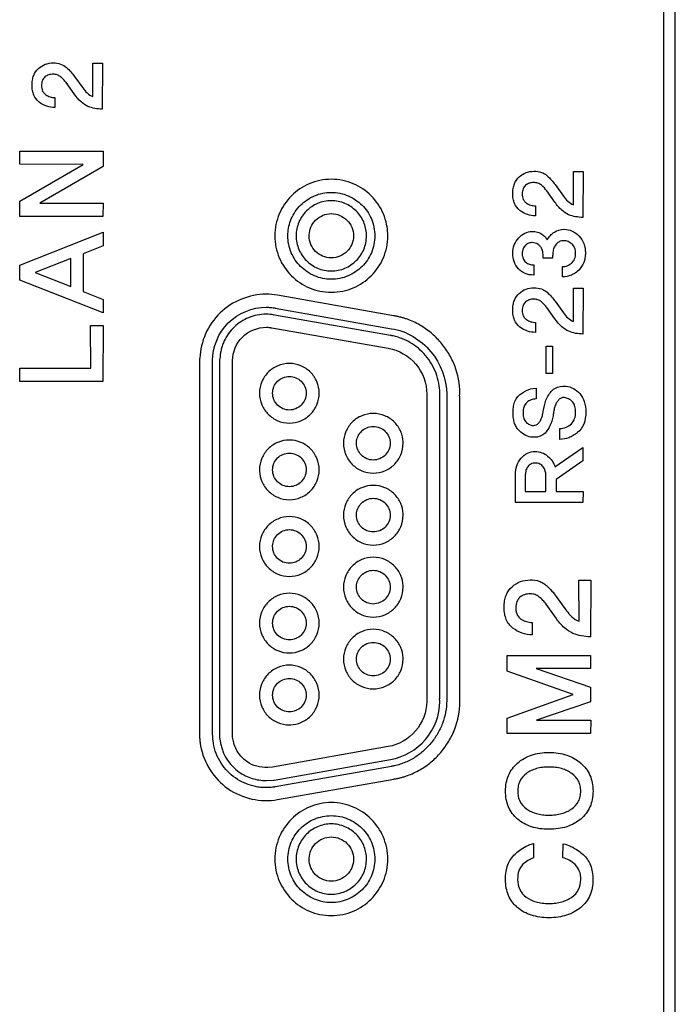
# Model space of a CAD drawing. Header units: millimetres. Extents: x 0 to 1427, y 0 to 1009.
# Tile 41 of 51: x 1302 to 1318, y 545 to 569. Entities that reach past the tile are written whole.
import ezdxf

# ---------------------------------------------------------------- set-up
doc = ezdxf.new("R2010")
doc.units = ezdxf.units.MM
doc.header["$LTSCALE"] = 65.395
doc.layers.add('REAR_CASE-PPC19-SHAPE', color=7, linetype='CONTINUOUS')

msp = doc.modelspace()

# ---------------------------------------------------------------- linework, layer by layer
at = {"layer": 'REAR_CASE-PPC19-SHAPE', "color": 7, "linetype": 'Continuous'}
for p, q in [((1317.244, 690.185), (1317.244, 455.873)), ((1317.528, 455.873), (1317.528, 690.185)), ((1303.41, 567.614), (1303.641, 567.614)), ((1303.412, 566.807), (1303.41, 567.614)), ((1303.641, 567.614), (1303.637, 566.501)), ((1302.966, 567.295), (1303.165, 567.014)), ((1302.961, 566.868), (1302.764, 567.144)), ((1302.492, 566.782), (1302.492, 566.54)), ((1301.639, 565.482), (1303.658, 565.485)), ((1301.639, 565.166), (1301.639, 565.482)), ((1303.658, 565.485), (1303.658, 565.112)), ((1303.176, 565.163), (1301.639, 565.166)), ((1301.642, 564.268), (1303.176, 565.163)), ((1303.658, 565.112), (1302.122, 564.224)), ((1315.06, 564.989), (1315.292, 564.989)), ((1315.062, 564.183), (1315.06, 564.989)), ((1315.292, 564.989), (1315.286, 563.878)), ((1314.615, 564.671), (1314.816, 564.39)), ((1314.611, 564.246), (1314.415, 564.519)), ((1301.639, 563.903), (1301.642, 564.268)), ((1302.122, 564.224), (1303.66, 564.224)), ((1303.66, 564.224), (1303.655, 563.903)), ((1314.141, 564.16), (1314.141, 563.918)), ((1303.655, 563.903), (1301.639, 563.903)), ((1301.637, 562.718), (1303.66, 563.519)), ((1303.66, 563.519), (1303.66, 563.189)), ((1303.66, 563.189), (1303.179, 562.994)), ((1303.179, 562.994), (1303.179, 562.081)), ((1302.874, 562.879), (1302.013, 562.54)), ((1302.874, 562.201), (1302.874, 562.879)), ((1314.553, 562.888), (1314.328, 562.888)), ((1301.637, 562.355), (1301.637, 562.718)), ((1302.013, 562.54), (1302.874, 562.201)), ((1314.097, 562.727), (1314.097, 562.482)), ((1314.796, 562.44), (1314.796, 562.686)), ((1303.66, 561.563), (1301.637, 562.355)), ((1303.179, 562.081), (1303.658, 561.891)), ((1315.06, 562.164), (1315.292, 562.164)), ((1315.062, 561.357), (1315.06, 562.164)), ((1315.292, 562.164), (1315.286, 561.052)), ((1303.658, 561.891), (1303.66, 561.563)), ((1310.701, 561.496), (1307.886, 561.993)), ((1314.615, 561.845), (1314.816, 561.565)), ((1307.833, 561.682), (1310.65, 561.182)), ((1314.611, 561.42), (1314.415, 561.693)), ((1310.624, 561.02), (1307.81, 561.512)), ((1314.141, 561.332), (1314.141, 561.092)), ((1303.356, 561.261), (1303.658, 561.261)), ((1303.36, 560.225), (1303.356, 561.261)), ((1303.658, 561.261), (1303.655, 559.905)), ((1307.75, 561.203), (1310.565, 560.707)), ((1314.401, 560.754), (1314.55, 560.754)), ((1314.401, 560.095), (1314.401, 560.754)), ((1314.55, 560.754), (1314.55, 560.095)), ((1305.997, 560.437), (1305.997, 551.268)), ((1306.313, 551.354), (1306.313, 560.407)), ((1306.484, 560.437), (1306.484, 551.268)), ((1306.797, 551.352), (1306.797, 560.407)), ((1301.639, 560.225), (1303.36, 560.225)), ((1301.639, 559.905), (1301.639, 560.225)), ((1303.655, 559.905), (1301.639, 559.905)), ((1314.55, 560.095), (1314.401, 560.095)), ((1314.152, 559.74), (1314.152, 559.478)), ((1311.503, 559.594), (1311.503, 552.223)), ((1311.819, 552.223), (1311.819, 559.587)), ((1311.987, 559.538), (1311.987, 552.169)), ((1312.304, 552.138), (1312.304, 559.538)), ((1314.729, 558.498), (1314.729, 558.76)), ((1314.611, 557.834), (1315.289, 558.304)), ((1315.289, 558.304), (1315.289, 557.98)), ((1315.289, 557.98), (1314.64, 557.524)), ((1313.651, 556.972), (1313.654, 557.642)), ((1313.893, 557.637), (1313.893, 557.234)), ((1314.393, 557.234), (1314.393, 557.623)), ((1314.64, 557.524), (1314.64, 557.234)), ((1313.893, 557.234), (1314.393, 557.234)), ((1314.64, 557.234), (1315.292, 557.234)), ((1315.292, 557.234), (1315.286, 556.972)), ((1315.286, 556.972), (1313.651, 556.972)), ((1315.192, 555.087), (1315.477, 555.087)), ((1315.194, 554.094), (1315.192, 555.087)), ((1315.477, 555.087), (1315.471, 553.718)), ((1314.643, 554.694), (1314.891, 554.349)), ((1314.637, 554.17), (1314.396, 554.506)), ((1314.061, 554.063), (1314.061, 553.765)), ((1313.451, 553.26), (1315.475, 553.26)), ((1313.455, 552.88), (1313.451, 553.26)), ((1315.475, 553.26), (1315.471, 552.947)), ((1315.052, 552.318), (1313.455, 552.88)), ((1315.471, 552.947), (1314.156, 552.945)), ((1314.156, 552.945), (1315.475, 552.497)), ((1315.475, 552.497), (1315.475, 552.138)), ((1313.455, 551.749), (1315.052, 552.318)), ((1315.475, 552.138), (1314.167, 551.693)), ((1313.451, 551.37), (1313.455, 551.749)), ((1314.167, 551.693), (1315.477, 551.693)), ((1315.477, 551.693), (1315.471, 551.37)), ((1315.471, 551.37), (1313.451, 551.37)), ((1310.565, 551.057), (1307.763, 550.561)), ((1307.804, 550.246), (1310.624, 550.745)), ((1307.763, 550.561), (1307.649, 550.551)), ((1310.648, 550.578), (1307.833, 550.082)), ((1307.623, 550.232), (1307.791, 550.246)), ((1307.886, 549.772), (1310.704, 550.267)), ((1314.088, 548.706), (1314.088, 548.358)), ((1314.805, 548.365), (1314.807, 548.704))]:
    msp.add_line(p, q, dxfattribs=at)
for points, knots in [([(1302.093, 567.485), (1302.142, 567.528), (1302.254, 567.599), (1302.446, 567.631), (1302.628, 567.608), (1302.773, 567.518), (1302.877, 567.407), (1302.939, 567.332), (1302.966, 567.295)], [0, 0, 0, 0, 0.189926, 0.378784, 0.556685, 0.715281, 0.86537, 1, 1, 1, 1]), ([(1302.492, 566.54), (1302.424, 566.539), (1302.287, 566.562), (1302.099, 566.659), (1301.984, 566.805), (1301.943, 566.953), (1301.934, 567.077), (1301.943, 567.201), (1301.979, 567.347), (1302.041, 567.44), (1302.093, 567.485)], [0, 0, 0, 0, 0.154035, 0.31167, 0.473235, 0.560788, 0.658361, 0.755968, 0.843163, 1, 1, 1, 1]), ([(1302.764, 567.144), (1302.745, 567.17), (1302.702, 567.219), (1302.633, 567.286), (1302.549, 567.337), (1302.447, 567.35), (1302.341, 567.337), (1302.243, 567.286), (1302.177, 567.192), (1302.162, 567.07), (1302.175, 566.967), (1302.206, 566.915), (1302.215, 566.904)], [0, 0, 0, 0, 0.095837, 0.193776, 0.286549, 0.381939, 0.494657, 0.597914, 0.702516, 0.820668, 0.957531, 1, 1, 1, 1]), ([(1302.215, 566.904), (1302.23, 566.884), (1302.277, 566.838), (1302.374, 566.795), (1302.452, 566.782), (1302.492, 566.782)], [0, 0, 0, 0, 0.24204, 0.6198, 1, 1, 1, 1]), ([(1303.637, 566.501), (1303.578, 566.501), (1303.461, 566.514), (1303.282, 566.562), (1303.105, 566.681), (1303.01, 566.799), (1302.961, 566.868)], [0, 0, 0, 0, 0.219501, 0.438636, 0.685622, 1, 1, 1, 1]), ([(1313.744, 564.862), (1313.793, 564.905), (1313.906, 564.975), (1314.097, 565.005), (1314.279, 564.983), (1314.425, 564.896), (1314.526, 564.784), (1314.589, 564.708), (1314.615, 564.671)], [0, 0, 0, 0, 0.189618, 0.379265, 0.556853, 0.714831, 0.865542, 1, 1, 1, 1]), ([(1310.559, 563.487), (1310.556, 563.561), (1310.536, 563.724), (1310.435, 564.05), (1310.183, 564.424), (1309.808, 564.676), (1309.465, 564.783), (1309.19, 564.81), (1308.915, 564.783), (1308.572, 564.676), (1308.199, 564.424), (1307.947, 564.05), (1307.84, 563.707), (1307.822, 563.524), (1307.822, 563.431)], [0, 0, 0, 0, 0.0525, 0.116149, 0.240317, 0.364493, 0.428141, 0.493713, 0.559141, 0.622666, 0.746672, 0.870776, 0.934412, 1, 1, 1, 1]), ([(1314.141, 563.918), (1314.074, 563.917), (1313.938, 563.939), (1313.752, 564.036), (1313.636, 564.181), (1313.594, 564.329), (1313.585, 564.453), (1313.594, 564.577), (1313.631, 564.723), (1313.693, 564.816), (1313.744, 564.862)], [0, 0, 0, 0, 0.153191, 0.309638, 0.472231, 0.559899, 0.657581, 0.755743, 0.843007, 1, 1, 1, 1]), ([(1314.415, 564.519), (1314.377, 564.571), (1314.313, 564.646), (1314.2, 564.712), (1314.097, 564.727), (1313.992, 564.713), (1313.893, 564.663), (1313.828, 564.568), (1313.816, 564.466), (1313.822, 564.38), (1313.839, 564.321), (1313.857, 564.29), (1313.866, 564.279)], [0, 0, 0, 0, 0.191064, 0.285735, 0.382148, 0.494093, 0.596901, 0.701908, 0.821362, 0.893769, 0.957529, 1, 1, 1, 1]), ([(1308.138, 563.478), (1308.143, 563.602), (1308.201, 563.86), (1308.428, 564.193), (1308.774, 564.428), (1309.19, 564.512), (1309.606, 564.428), (1309.954, 564.194), (1310.188, 563.848), (1310.245, 563.571), (1310.245, 563.431)], [0, 0, 0, 0, 0.114758, 0.239379, 0.363971, 0.492653, 0.621811, 0.746517, 0.871068, 1, 1, 1, 1]), ([(1310.042, 563.469), (1310.037, 563.569), (1309.991, 563.779), (1309.808, 564.049), (1309.527, 564.238), (1309.19, 564.306), (1308.853, 564.238), (1308.573, 564.048), (1308.383, 563.768), (1308.338, 563.544), (1308.338, 563.431)], [0, 0, 0, 0, 0.11483, 0.239378, 0.363999, 0.493186, 0.621966, 0.746468, 0.870973, 1, 1, 1, 1]), ([(1313.866, 564.279), (1313.88, 564.258), (1313.927, 564.212), (1314.025, 564.173), (1314.103, 564.16), (1314.141, 564.16)], [0, 0, 0, 0, 0.242924, 0.623941, 1, 1, 1, 1]), ([(1315.286, 563.878), (1315.228, 563.878), (1315.111, 563.89), (1314.932, 563.937), (1314.755, 564.057), (1314.66, 564.176), (1314.611, 564.246)], [0, 0, 0, 0, 0.218049, 0.436229, 0.682807, 1, 1, 1, 1]), ([(1314.816, 564.39), (1314.848, 564.348), (1314.919, 564.266), (1315.01, 564.2), (1315.062, 564.183)], [0, 0, 0, 0, 0.492724, 1, 1, 1, 1]), ([(1308.654, 563.455), (1308.657, 563.518), (1308.686, 563.65), (1308.801, 563.82), (1308.977, 563.94), (1309.19, 563.983), (1309.402, 563.94), (1309.579, 563.82), (1309.7, 563.644), (1309.729, 563.502), (1309.729, 563.431)], [0, 0, 0, 0, 0.114715, 0.239133, 0.363511, 0.492472, 0.621343, 0.746229, 0.871032, 1, 1, 1, 1]), ([(1307.822, 563.431), (1307.822, 563.339), (1307.84, 563.157), (1307.947, 562.814), (1308.199, 562.441), (1308.573, 562.189), (1308.915, 562.083), (1309.19, 562.055), (1309.465, 562.083), (1309.808, 562.189), (1310.183, 562.441), (1310.435, 562.814), (1310.542, 563.157), (1310.562, 563.358), (1310.56, 563.468), (1310.559, 563.487)], [0, 0, 0, 0, 0.063774, 0.125702, 0.246612, 0.367544, 0.429512, 0.493338, 0.557305, 0.619393, 0.740491, 0.861464, 0.923404, 0.987179, 1, 1, 1, 1]), ([(1310.245, 563.431), (1310.245, 563.292), (1310.188, 563.015), (1309.954, 562.669), (1309.606, 562.434), (1309.19, 562.35), (1308.774, 562.434), (1308.428, 562.67), (1308.193, 563.015), (1308.133, 563.308), (1308.137, 563.462), (1308.138, 563.478)], [0, 0, 0, 0, 0.125123, 0.246294, 0.367654, 0.493246, 0.618374, 0.739623, 0.860862, 0.985978, 1, 1, 1, 1]), ([(1308.338, 563.431), (1308.338, 563.319), (1308.384, 563.095), (1308.573, 562.816), (1308.853, 562.626), (1309.19, 562.558), (1309.527, 562.626), (1309.808, 562.816), (1309.998, 563.095), (1310.045, 563.332), (1310.042, 563.456), (1310.042, 563.469)], [0, 0, 0, 0, 0.124985, 0.24608, 0.367337, 0.492709, 0.618477, 0.73985, 0.860986, 0.985952, 1, 1, 1, 1]), ([(1314.097, 562.482), (1314.026, 562.481), (1313.884, 562.499), (1313.658, 562.665), (1313.565, 562.945), (1313.611, 563.215), (1313.722, 563.386), (1313.873, 563.51), (1313.998, 563.535), (1314.057, 563.536)], [0, 0, 0, 0, 0.134407, 0.259614, 0.511747, 0.640913, 0.768086, 0.888334, 1, 1, 1, 1]), ([(1314.057, 563.536), (1314.102, 563.537), (1314.186, 563.528), (1314.295, 563.479), (1314.372, 563.411), (1314.411, 563.359), (1314.425, 563.333)], [0, 0, 0, 0, 0.303486, 0.564719, 0.8005, 1, 1, 1, 1]), ([(1314.597, 563.521), (1314.665, 563.565), (1314.883, 563.631), (1315.178, 563.492), (1315.306, 563.276), (1315.343, 563.13), (1315.352, 563.012), (1315.342, 562.894), (1315.302, 562.748), (1315.209, 562.611), (1315.111, 562.533), (1315.067, 562.507)], [0, 0, 0, 0, 0.142061, 0.380086, 0.507371, 0.574041, 0.645265, 0.714995, 0.781019, 0.910524, 1, 1, 1, 1]), ([(1309.729, 563.431), (1309.728, 563.361), (1309.699, 563.22), (1309.579, 563.044), (1309.402, 562.924), (1309.19, 562.881), (1308.977, 562.924), (1308.801, 563.044), (1308.682, 563.22), (1308.652, 563.369), (1308.654, 563.447), (1308.654, 563.455)], [0, 0, 0, 0, 0.124817, 0.246149, 0.367824, 0.493411, 0.619086, 0.740267, 0.861222, 0.985951, 1, 1, 1, 1]), ([(1314.328, 562.888), (1314.328, 562.929), (1314.326, 562.991), (1314.31, 563.067), (1314.291, 563.124), (1314.255, 563.177), (1314.185, 563.245), (1314.081, 563.275), (1313.97, 563.258), (1313.89, 563.204), (1313.827, 563.118), (1313.819, 563.04), (1313.819, 562.998), (1313.819, 562.995)], [0, 0, 0, 0, 0.135082, 0.197291, 0.24841, 0.328713, 0.403275, 0.559818, 0.655872, 0.756668, 0.864498, 0.988319, 1, 1, 1, 1]), ([(1314.814, 563.313), (1314.789, 563.312), (1314.735, 563.304), (1314.641, 563.244), (1314.574, 563.134), (1314.558, 563.002), (1314.553, 562.926), (1314.553, 562.888)], [0, 0, 0, 0, 0.134473, 0.286091, 0.588787, 0.792633, 1, 1, 1, 1]), ([(1314.796, 562.686), (1314.834, 562.686), (1314.913, 562.701), (1315.018, 562.765), (1315.1, 562.872), (1315.117, 563.005), (1315.1, 563.134), (1315.033, 563.235), (1314.936, 563.297), (1314.858, 563.313), (1314.818, 563.313), (1314.814, 563.313)], [0, 0, 0, 0, 0.116566, 0.242111, 0.370585, 0.514327, 0.644061, 0.762383, 0.874789, 0.988959, 1, 1, 1, 1]), ([(1313.819, 562.995), (1313.819, 562.955), (1313.829, 562.879), (1313.897, 562.786), (1313.993, 562.738), (1314.063, 562.727), (1314.097, 562.727)], [0, 0, 0, 0, 0.271334, 0.51918, 0.760461, 1, 1, 1, 1]), ([(1315.067, 562.507), (1315.048, 562.496), (1314.964, 562.455), (1314.868, 562.439), (1314.796, 562.44)], [0, 0, 0, 0, 0.231746, 1, 1, 1, 1]), ([(1314.141, 561.092), (1314.074, 561.091), (1313.938, 561.113), (1313.752, 561.212), (1313.635, 561.356), (1313.594, 561.504), (1313.585, 561.628), (1313.594, 561.752), (1313.631, 561.897), (1313.693, 561.991), (1313.744, 562.037)], [0, 0, 0, 0, 0.153122, 0.309835, 0.47191, 0.559621, 0.657788, 0.755404, 0.842569, 1, 1, 1, 1]), ([(1313.744, 562.037), (1313.793, 562.08), (1313.906, 562.151), (1314.097, 562.18), (1314.279, 562.158), (1314.424, 562.07), (1314.526, 561.958), (1314.588, 561.883), (1314.615, 561.845)], [0, 0, 0, 0, 0.189784, 0.379305, 0.556861, 0.71506, 0.86584, 1, 1, 1, 1]), ([(1307.608, 562.016), (1307.208, 562.016), (1306.377, 561.687), (1306.02, 560.869), (1306.004, 560.469)], [0, 0, 0, 0, 0.500422, 1, 1, 1, 1]), ([(1314.415, 561.693), (1314.396, 561.719), (1314.354, 561.769), (1314.286, 561.838), (1314.2, 561.886), (1314.098, 561.901), (1313.992, 561.888), (1313.894, 561.836), (1313.828, 561.743), (1313.814, 561.62), (1313.826, 561.517), (1313.857, 561.465), (1313.866, 561.454)], [0, 0, 0, 0, 0.09664, 0.192501, 0.28692, 0.383355, 0.495283, 0.598662, 0.702454, 0.821448, 0.95793, 1, 1, 1, 1]), ([(1306.313, 560.407), (1306.313, 560.737), (1306.593, 561.426), (1307.282, 561.701), (1307.613, 561.701)], [0, 0, 0, 0, 0.499006, 1, 1, 1, 1]), ([(1307.613, 561.701), (1307.649, 561.701), (1307.705, 561.698), (1307.77, 561.691), (1307.806, 561.687), (1307.822, 561.682), (1307.83, 561.682), (1307.83, 561.682)], [0, 0, 0, 0, 0.498046, 0.771636, 0.892755, 0.995255, 1, 1, 1, 1]), ([(1314.816, 561.565), (1314.848, 561.522), (1314.918, 561.439), (1315.01, 561.375), (1315.062, 561.357)], [0, 0, 0, 0, 0.494884, 1, 1, 1, 1]), ([(1307.608, 561.531), (1307.465, 561.531), (1307.18, 561.476), (1306.879, 561.279), (1306.696, 561.068), (1306.606, 560.917), (1306.553, 560.787), (1306.521, 560.685), (1306.504, 560.597), (1306.493, 560.525), (1306.494, 560.477), (1306.484, 560.448), (1306.484, 560.437)], [0, 0, 0, 0, 0.249364, 0.490119, 0.610558, 0.731749, 0.792979, 0.854787, 0.917358, 0.949008, 0.980937, 1, 1, 1, 1]), ([(1312.304, 559.624), (1312.304, 559.846), (1312.24, 560.183), (1312.044, 560.583), (1311.85, 560.853), (1311.653, 561.048), (1311.477, 561.182), (1311.337, 561.272), (1311.189, 561.348), (1311.06, 561.401), (1310.953, 561.437), (1310.872, 561.46), (1310.803, 561.476), (1310.754, 561.485), (1310.727, 561.491), (1310.711, 561.49), (1310.704, 561.494), (1310.704, 561.494)], [0, 0, 0, 0, 0.250539, 0.37474, 0.498731, 0.622762, 0.684919, 0.747196, 0.809665, 0.872434, 0.903983, 0.935665, 0.967505, 0.983494, 0.991508, 0.999534, 1, 1, 1, 1]), ([(1313.866, 561.454), (1313.881, 561.434), (1313.927, 561.388), (1314.024, 561.347), (1314.102, 561.333), (1314.141, 561.332)], [0, 0, 0, 0, 0.241065, 0.623741, 1, 1, 1, 1]), ([(1315.286, 561.052), (1315.228, 561.052), (1315.111, 561.064), (1314.933, 561.113), (1314.755, 561.232), (1314.66, 561.351), (1314.611, 561.42)], [0, 0, 0, 0, 0.218278, 0.437054, 0.683496, 1, 1, 1, 1]), ([(1306.797, 560.407), (1306.797, 560.614), (1306.974, 561.047), (1307.408, 561.217), (1307.617, 561.217)], [0, 0, 0, 0, 0.49706, 1, 1, 1, 1]), ([(1307.617, 561.217), (1307.638, 561.218), (1307.67, 561.215), (1307.712, 561.211), (1307.734, 561.204), (1307.744, 561.204), (1307.745, 561.204)], [0, 0, 0, 0, 0.47548, 0.752995, 0.98927, 1, 1, 1, 1]), ([(1310.653, 561.182), (1311.016, 561.126), (1311.703, 560.706), (1311.987, 559.961), (1311.987, 559.594)], [0, 0, 0, 0, 0.500014, 1, 1, 1, 1]), ([(1311.82, 559.613), (1311.82, 559.78), (1311.772, 560.032), (1311.626, 560.332), (1311.482, 560.535), (1311.305, 560.711), (1311.135, 560.831), (1310.987, 560.908), (1310.891, 560.947), (1310.811, 560.974), (1310.75, 560.991), (1310.699, 561.004), (1310.662, 561.01), (1310.642, 561.016), (1310.629, 561.013), (1310.624, 561.019), (1310.624, 561.02)], [0, 0, 0, 0, 0.250574, 0.374731, 0.49861, 0.622458, 0.746539, 0.808879, 0.871518, 0.903002, 0.934622, 0.966402, 0.982363, 0.990363, 0.998375, 1, 1, 1, 1]), ([(1310.569, 560.707), (1310.824, 560.668), (1311.31, 560.38), (1311.51, 559.851), (1311.503, 559.594)], [0, 0, 0, 0, 0.500615, 1, 1, 1, 1]), ([(1308.898, 559.62), (1308.897, 559.715), (1308.859, 559.904), (1308.697, 560.141), (1308.459, 560.301), (1308.174, 560.359), (1307.888, 560.301), (1307.65, 560.141), (1307.489, 559.904), (1307.45, 559.715), (1307.45, 559.62)], [0, 0, 0, 0, 0.126721, 0.249606, 0.372717, 0.499981, 0.627372, 0.750471, 0.873271, 1, 1, 1, 1]), ([(1307.767, 559.62), (1307.767, 559.673), (1307.789, 559.78), (1307.88, 559.913), (1308.013, 560.004), (1308.174, 560.036), (1308.334, 560.004), (1308.467, 559.913), (1308.558, 559.78), (1308.579, 559.673), (1308.579, 559.62)], [0, 0, 0, 0, 0.126786, 0.249866, 0.373072, 0.500284, 0.627372, 0.750345, 0.873224, 1, 1, 1, 1]), ([(1313.798, 559.615), (1313.83, 559.636), (1313.938, 559.699), (1314.064, 559.743), (1314.152, 559.74)], [0, 0, 0, 0, 0.301371, 1, 1, 1, 1]), ([(1314.096, 558.837), (1314.116, 558.838), (1314.163, 558.847), (1314.22, 558.895), (1314.26, 558.959), (1314.295, 559.035), (1314.321, 559.132), (1314.346, 559.299), (1314.403, 559.525), (1314.529, 559.681), (1314.608, 559.733)], [0, 0, 0, 0, 0.057753, 0.127894, 0.199154, 0.266481, 0.360414, 0.475995, 0.737361, 1, 1, 1, 1]), ([(1314.608, 559.733), (1314.685, 559.782), (1314.919, 559.827), (1315.197, 559.665), (1315.342, 559.408), (1315.358, 559.243), (1315.358, 559.155)], [0, 0, 0, 0, 0.240303, 0.575615, 0.769286, 1, 1, 1, 1]), ([(1307.45, 559.62), (1307.45, 559.524), (1307.489, 559.333), (1307.65, 559.095), (1307.888, 558.934), (1308.174, 558.876), (1308.459, 558.934), (1308.698, 559.095), (1308.859, 559.333), (1308.898, 559.524), (1308.898, 559.62)], [0, 0, 0, 0, 0.127249, 0.250133, 0.373006, 0.500019, 0.626905, 0.749789, 0.872758, 1, 1, 1, 1]), ([(1308.579, 559.62), (1308.579, 559.565), (1308.558, 559.458), (1308.468, 559.324), (1308.334, 559.233), (1308.174, 559.2), (1308.013, 559.233), (1307.879, 559.324), (1307.789, 559.458), (1307.767, 559.565), (1307.767, 559.62)], [0, 0, 0, 0, 0.127717, 0.250613, 0.373151, 0.499717, 0.626408, 0.749178, 0.872273, 1, 1, 1, 1]), ([(1311.987, 559.594), (1311.987, 559.585), (1311.999, 559.567), (1311.987, 559.548), (1311.987, 559.538)], [0, 0, 0, 0, 0.470443, 1, 1, 1, 1]), ([(1312.298, 559.564), (1312.299, 559.572), (1312.308, 559.591), (1312.304, 559.612), (1312.304, 559.624)], [0, 0, 0, 0, 0.398895, 1, 1, 1, 1]), ([(1314.819, 559.514), (1314.811, 559.514), (1314.779, 559.511), (1314.726, 559.485), (1314.674, 559.427), (1314.627, 559.348), (1314.59, 559.247), (1314.575, 559.128), (1314.559, 559.004), (1314.511, 558.871), (1314.447, 558.74), (1314.351, 558.624), (1314.221, 558.554), (1314.065, 558.544), (1313.895, 558.585), (1313.767, 558.681), (1313.678, 558.785), (1313.629, 558.89), (1313.601, 559.011), (1313.593, 559.141), (1313.598, 559.229), (1313.604, 559.27)], [0, 0, 0, 0, 0.011, 0.041685, 0.073799, 0.110279, 0.160514, 0.212216, 0.266391, 0.322742, 0.394649, 0.455852, 0.514586, 0.581774, 0.654214, 0.737703, 0.784004, 0.832359, 0.885485, 0.945486, 1, 1, 1, 1]), ([(1313.604, 559.27), (1313.605, 559.281), (1313.613, 559.336), (1313.649, 559.467), (1313.732, 559.572), (1313.798, 559.615)], [0, 0, 0, 0, 0.077551, 0.413629, 1, 1, 1, 1]), ([(1314.152, 559.478), (1314.111, 559.477), (1314.031, 559.464), (1313.923, 559.401), (1313.847, 559.288), (1313.833, 559.148), (1313.844, 559.013), (1313.905, 558.911), (1313.986, 558.852), (1314.053, 558.837), (1314.089, 558.836), (1314.096, 558.837)], [0, 0, 0, 0, 0.125693, 0.248387, 0.377158, 0.531886, 0.676938, 0.790032, 0.890557, 0.978118, 1, 1, 1, 1]), ([(1314.729, 558.76), (1314.83, 558.763), (1314.99, 558.825), (1315.098, 559.002), (1315.118, 559.152), (1315.106, 559.291), (1315.051, 559.403), (1314.968, 559.474), (1314.887, 559.507), (1314.836, 559.514), (1314.819, 559.514)], [0, 0, 0, 0, 0.271081, 0.402522, 0.539599, 0.668811, 0.771181, 0.86388, 0.954277, 1, 1, 1, 1]), ([(1310.931, 558.438), (1310.927, 558.523), (1310.887, 558.701), (1310.732, 558.93), (1310.494, 559.091), (1310.208, 559.148), (1309.923, 559.091), (1309.684, 558.93), (1309.523, 558.692), (1309.485, 558.502), (1309.485, 558.406)], [0, 0, 0, 0, 0.114872, 0.239426, 0.363951, 0.49282, 0.621737, 0.746351, 0.870919, 1, 1, 1, 1]), ([(1315.358, 559.155), (1315.358, 559.059), (1315.334, 558.872), (1315.195, 558.685), (1315.057, 558.592), (1314.917, 558.522), (1314.803, 558.499), (1314.729, 558.498)], [0, 0, 0, 0, 0.286605, 0.538443, 0.663439, 0.780031, 1, 1, 1, 1]), ([(1309.801, 558.424), (1309.803, 558.472), (1309.825, 558.572), (1309.913, 558.701), (1310.047, 558.792), (1310.208, 558.824), (1310.37, 558.792), (1310.504, 558.702), (1310.595, 558.567), (1310.617, 558.46), (1310.617, 558.406)], [0, 0, 0, 0, 0.114785, 0.239233, 0.363756, 0.492811, 0.62202, 0.746612, 0.871029, 1, 1, 1, 1]), ([(1308.898, 557.761), (1308.898, 557.857), (1308.859, 558.047), (1308.697, 558.284), (1308.459, 558.445), (1308.174, 558.503), (1307.888, 558.445), (1307.65, 558.284), (1307.488, 558.047), (1307.448, 557.846), (1307.45, 557.74), (1307.451, 557.729)], [0, 0, 0, 0, 0.125161, 0.246333, 0.367633, 0.492937, 0.618366, 0.739654, 0.86083, 0.985967, 1, 1, 1, 1]), ([(1309.485, 558.406), (1309.485, 558.311), (1309.523, 558.12), (1309.684, 557.882), (1309.923, 557.721), (1310.208, 557.663), (1310.494, 557.721), (1310.732, 557.882), (1310.893, 558.12), (1310.934, 558.321), (1310.931, 558.428), (1310.931, 558.438)], [0, 0, 0, 0, 0.125377, 0.246544, 0.367755, 0.493069, 0.618336, 0.739462, 0.860615, 0.985967, 1, 1, 1, 1]), ([(1310.617, 558.406), (1310.617, 558.353), (1310.595, 558.246), (1310.504, 558.112), (1310.37, 558.021), (1310.208, 557.988), (1310.047, 558.021), (1309.913, 558.112), (1309.822, 558.246), (1309.799, 558.359), (1309.8, 558.418), (1309.801, 558.424)], [0, 0, 0, 0, 0.124618, 0.245771, 0.36729, 0.493084, 0.618726, 0.740179, 0.861361, 0.985962, 1, 1, 1, 1]), ([(1307.767, 557.761), (1307.767, 557.815), (1307.789, 557.922), (1307.879, 558.056), (1308.013, 558.147), (1308.174, 558.179), (1308.334, 558.147), (1308.468, 558.056), (1308.558, 557.922), (1308.58, 557.809), (1308.579, 557.749), (1308.579, 557.743)], [0, 0, 0, 0, 0.125768, 0.247005, 0.368112, 0.493209, 0.618183, 0.739062, 0.860188, 0.985916, 1, 1, 1, 1]), ([(1313.654, 557.642), (1313.654, 557.716), (1313.673, 557.861), (1313.776, 558.047), (1313.935, 558.179), (1314.122, 558.215), (1314.296, 558.187), (1314.482, 558.076), (1314.58, 557.935), (1314.611, 557.834)], [0, 0, 0, 0, 0.151485, 0.293829, 0.427554, 0.562353, 0.672214, 0.782662, 1, 1, 1, 1]), ([(1307.451, 557.729), (1307.454, 557.644), (1307.494, 557.467), (1307.65, 557.238), (1307.888, 557.077), (1308.174, 557.019), (1308.459, 557.077), (1308.698, 557.238), (1308.859, 557.475), (1308.898, 557.666), (1308.898, 557.761)], [0, 0, 0, 0, 0.114766, 0.239389, 0.364041, 0.492964, 0.621759, 0.746422, 0.871042, 1, 1, 1, 1]), ([(1308.579, 557.743), (1308.577, 557.695), (1308.554, 557.595), (1308.468, 557.466), (1308.334, 557.374), (1308.174, 557.342), (1308.013, 557.374), (1307.879, 557.465), (1307.789, 557.6), (1307.767, 557.707), (1307.767, 557.761)], [0, 0, 0, 0, 0.115104, 0.239842, 0.364224, 0.492635, 0.621172, 0.745788, 0.870639, 1, 1, 1, 1]), ([(1314.327, 557.831), (1314.307, 557.86), (1314.248, 557.912), (1314.137, 557.931), (1314.027, 557.913), (1313.947, 557.84), (1313.903, 557.744), (1313.893, 557.673), (1313.893, 557.637)], [0, 0, 0, 0, 0.16765, 0.345333, 0.512944, 0.668182, 0.830577, 1, 1, 1, 1]), ([(1310.931, 556.694), (1310.927, 556.78), (1310.887, 556.957), (1310.732, 557.187), (1310.494, 557.348), (1310.208, 557.405), (1309.923, 557.348), (1309.684, 557.187), (1309.523, 556.949), (1309.485, 556.758), (1309.485, 556.662)], [0, 0, 0, 0, 0.114992, 0.23956, 0.364027, 0.492814, 0.621647, 0.746203, 0.870785, 1, 1, 1, 1]), ([(1309.801, 556.68), (1309.803, 556.728), (1309.825, 556.829), (1309.913, 556.959), (1310.047, 557.05), (1310.208, 557.083), (1310.37, 557.05), (1310.505, 556.959), (1310.595, 556.824), (1310.617, 556.716), (1310.617, 556.662)], [0, 0, 0, 0, 0.114804, 0.239458, 0.36401, 0.492809, 0.621763, 0.746382, 0.871006, 1, 1, 1, 1]), ([(1308.174, 556.628), (1308.078, 556.628), (1307.888, 556.589), (1307.65, 556.428), (1307.488, 556.189), (1307.43, 555.904), (1307.488, 555.618), (1307.65, 555.38), (1307.888, 555.218), (1308.078, 555.18), (1308.174, 555.18)], [0, 0, 0, 0, 0.127065, 0.249974, 0.373014, 0.50032, 0.627193, 0.750046, 0.872955, 1, 1, 1, 1]), ([(1308.174, 555.18), (1308.269, 555.18), (1308.46, 555.218), (1308.697, 555.38), (1308.859, 555.618), (1308.917, 555.904), (1308.859, 556.19), (1308.698, 556.428), (1308.46, 556.589), (1308.269, 556.628), (1308.174, 556.628)], [0, 0, 0, 0, 0.126936, 0.249873, 0.372781, 0.49968, 0.627011, 0.750107, 0.873045, 1, 1, 1, 1]), ([(1309.485, 556.662), (1309.485, 556.567), (1309.523, 556.376), (1309.684, 556.139), (1309.923, 555.977), (1310.208, 555.92), (1310.494, 555.977), (1310.732, 556.139), (1310.893, 556.376), (1310.934, 556.577), (1310.931, 556.684), (1310.931, 556.694)], [0, 0, 0, 0, 0.125214, 0.2464, 0.367686, 0.493054, 0.618376, 0.739577, 0.860749, 0.985938, 1, 1, 1, 1]), ([(1310.617, 556.662), (1310.617, 556.608), (1310.595, 556.502), (1310.504, 556.368), (1310.37, 556.277), (1310.208, 556.245), (1310.047, 556.277), (1309.913, 556.368), (1309.822, 556.502), (1309.799, 556.615), (1309.8, 556.674), (1309.801, 556.68)], [0, 0, 0, 0, 0.124812, 0.245846, 0.367246, 0.493063, 0.618729, 0.740063, 0.861125, 0.985921, 1, 1, 1, 1]), ([(1307.768, 555.921), (1307.77, 555.969), (1307.792, 556.07), (1307.879, 556.2), (1308.013, 556.292), (1308.174, 556.325), (1308.334, 556.292), (1308.468, 556.2), (1308.558, 556.065), (1308.579, 555.957), (1308.579, 555.903)], [0, 0, 0, 0, 0.115112, 0.240175, 0.364832, 0.49318, 0.621403, 0.745827, 0.870687, 1, 1, 1, 1]), ([(1308.579, 555.903), (1308.579, 555.849), (1308.558, 555.743), (1308.467, 555.609), (1308.334, 555.518), (1308.174, 555.486), (1308.013, 555.518), (1307.88, 555.609), (1307.789, 555.743), (1307.766, 555.856), (1307.767, 555.915), (1307.768, 555.921)], [0, 0, 0, 0, 0.125266, 0.246401, 0.367505, 0.492657, 0.617933, 0.739266, 0.860599, 0.985875, 1, 1, 1, 1]), ([(1310.931, 554.951), (1310.927, 555.037), (1310.887, 555.215), (1310.732, 555.444), (1310.494, 555.606), (1310.208, 555.664), (1309.923, 555.606), (1309.684, 555.444), (1309.523, 555.206), (1309.485, 555.015), (1309.485, 554.919)], [0, 0, 0, 0, 0.114859, 0.239526, 0.364079, 0.492821, 0.621611, 0.746252, 0.870933, 1, 1, 1, 1]), ([(1309.801, 554.937), (1309.803, 554.986), (1309.825, 555.086), (1309.913, 555.215), (1310.047, 555.306), (1310.208, 555.338), (1310.37, 555.306), (1310.505, 555.215), (1310.595, 555.081), (1310.617, 554.973), (1310.617, 554.919)], [0, 0, 0, 0, 0.115131, 0.239551, 0.363894, 0.492788, 0.621838, 0.746249, 0.870638, 1, 1, 1, 1]), ([(1309.485, 554.919), (1309.485, 554.823), (1309.523, 554.633), (1309.684, 554.395), (1309.923, 554.234), (1310.208, 554.176), (1310.494, 554.234), (1310.732, 554.395), (1310.893, 554.633), (1310.934, 554.834), (1310.931, 554.941), (1310.931, 554.951)], [0, 0, 0, 0, 0.125481, 0.246638, 0.367797, 0.493064, 0.618284, 0.739358, 0.8605, 0.985957, 1, 1, 1, 1]), ([(1310.617, 554.919), (1310.617, 554.865), (1310.595, 554.758), (1310.504, 554.624), (1310.37, 554.533), (1310.208, 554.5), (1310.047, 554.533), (1309.913, 554.624), (1309.822, 554.758), (1309.799, 554.872), (1309.8, 554.931), (1309.801, 554.937)], [0, 0, 0, 0, 0.12479, 0.24602, 0.367468, 0.493066, 0.618512, 0.739895, 0.861154, 0.985927, 1, 1, 1, 1]), ([(1314.061, 553.765), (1313.978, 553.764), (1313.809, 553.791), (1313.62, 553.896), (1313.494, 554.016), (1313.426, 554.134), (1313.387, 554.273), (1313.376, 554.426), (1313.386, 554.579), (1313.43, 554.759), (1313.507, 554.874), (1313.57, 554.929)], [0, 0, 0, 0, 0.153378, 0.310727, 0.392059, 0.473673, 0.560956, 0.6583, 0.756309, 0.843546, 1, 1, 1, 1]), ([(1313.57, 554.929), (1313.631, 554.982), (1313.77, 555.069), (1314.005, 555.106), (1314.194, 555.081), (1314.325, 555.023), (1314.427, 554.942), (1314.535, 554.833), (1314.611, 554.74), (1314.643, 554.694)], [0, 0, 0, 0, 0.18986, 0.378967, 0.556177, 0.636478, 0.715505, 0.865833, 1, 1, 1, 1]), ([(1308.174, 554.771), (1308.078, 554.771), (1307.888, 554.733), (1307.65, 554.572), (1307.488, 554.334), (1307.43, 554.048), (1307.488, 553.762), (1307.65, 553.524), (1307.888, 553.363), (1308.078, 553.324), (1308.174, 553.325)], [0, 0, 0, 0, 0.127074, 0.249903, 0.372763, 0.499851, 0.627113, 0.750048, 0.87294, 1, 1, 1, 1]), ([(1308.174, 553.325), (1308.269, 553.325), (1308.46, 553.363), (1308.697, 553.524), (1308.859, 553.762), (1308.917, 554.048), (1308.859, 554.334), (1308.697, 554.572), (1308.46, 554.733), (1308.269, 554.771), (1308.174, 554.771)], [0, 0, 0, 0, 0.12695, 0.249871, 0.372862, 0.500149, 0.627262, 0.750178, 0.873036, 1, 1, 1, 1]), ([(1314.396, 554.506), (1314.373, 554.539), (1314.322, 554.601), (1314.235, 554.683), (1314.132, 554.746), (1314.005, 554.762), (1313.875, 554.746), (1313.755, 554.683), (1313.689, 554.589), (1313.666, 554.499), (1313.66, 554.419), (1313.667, 554.336), (1313.687, 554.265), (1313.71, 554.227), (1313.721, 554.213)], [0, 0, 0, 0, 0.09685, 0.193001, 0.286838, 0.382686, 0.494823, 0.598344, 0.702, 0.758712, 0.822072, 0.893768, 0.957443, 1, 1, 1, 1]), ([(1307.767, 554.048), (1307.767, 554.102), (1307.789, 554.21), (1307.879, 554.344), (1308.013, 554.435), (1308.174, 554.467), (1308.334, 554.435), (1308.468, 554.344), (1308.558, 554.209), (1308.579, 554.102), (1308.579, 554.048)], [0, 0, 0, 0, 0.127346, 0.250475, 0.373429, 0.500283, 0.627013, 0.749735, 0.872664, 1, 1, 1, 1]), ([(1313.721, 554.213), (1313.739, 554.188), (1313.798, 554.132), (1313.917, 554.08), (1314.013, 554.064), (1314.061, 554.063)], [0, 0, 0, 0, 0.243741, 0.620782, 1, 1, 1, 1]), ([(1315.471, 553.718), (1315.399, 553.718), (1315.254, 553.733), (1315.034, 553.792), (1314.815, 553.939), (1314.698, 554.085), (1314.637, 554.17)], [0, 0, 0, 0, 0.218835, 0.438113, 0.684519, 1, 1, 1, 1]), ([(1314.891, 554.349), (1314.928, 554.296), (1315.015, 554.195), (1315.128, 554.115), (1315.194, 554.094)], [0, 0, 0, 0, 0.488237, 1, 1, 1, 1]), ([(1308.579, 554.048), (1308.579, 553.994), (1308.558, 553.887), (1308.468, 553.752), (1308.334, 553.661), (1308.174, 553.628), (1308.013, 553.661), (1307.879, 553.752), (1307.789, 553.887), (1307.767, 553.994), (1307.767, 554.048)], [0, 0, 0, 0, 0.127514, 0.250526, 0.373181, 0.499718, 0.626379, 0.749265, 0.872476, 1, 1, 1, 1]), ([(1310.931, 553.208), (1310.927, 553.293), (1310.887, 553.47), (1310.732, 553.698), (1310.494, 553.859), (1310.208, 553.917), (1309.923, 553.859), (1309.684, 553.698), (1309.523, 553.461), (1309.485, 553.271), (1309.485, 553.176)], [0, 0, 0, 0, 0.114629, 0.239193, 0.363843, 0.492836, 0.621877, 0.746615, 0.871194, 1, 1, 1, 1]), ([(1309.8, 553.176), (1309.8, 553.229), (1309.822, 553.337), (1309.913, 553.47), (1310.047, 553.561), (1310.208, 553.593), (1310.37, 553.561), (1310.504, 553.47), (1310.595, 553.337), (1310.617, 553.229), (1310.617, 553.176)], [0, 0, 0, 0, 0.126869, 0.249586, 0.372503, 0.499896, 0.627443, 0.750427, 0.873114, 1, 1, 1, 1]), ([(1309.485, 553.176), (1309.485, 553.08), (1309.523, 552.89), (1309.684, 552.653), (1309.923, 552.492), (1310.208, 552.434), (1310.494, 552.492), (1310.732, 552.653), (1310.893, 552.89), (1310.934, 553.091), (1310.931, 553.197), (1310.931, 553.208)], [0, 0, 0, 0, 0.125228, 0.246366, 0.367646, 0.493083, 0.618474, 0.739668, 0.860793, 0.985996, 1, 1, 1, 1]), ([(1308.174, 553.029), (1308.078, 553.029), (1307.888, 552.99), (1307.65, 552.828), (1307.488, 552.589), (1307.43, 552.304), (1307.488, 552.018), (1307.65, 551.78), (1307.888, 551.62), (1308.089, 551.579), (1308.195, 551.582), (1308.206, 551.582)], [0, 0, 0, 0, 0.125358, 0.246717, 0.368118, 0.493318, 0.618583, 0.739617, 0.860708, 0.985998, 1, 1, 1, 1]), ([(1308.206, 551.582), (1308.291, 551.586), (1308.468, 551.626), (1308.697, 551.78), (1308.859, 552.018), (1308.917, 552.304), (1308.859, 552.589), (1308.697, 552.828), (1308.46, 552.99), (1308.269, 553.029), (1308.174, 553.029)], [0, 0, 0, 0, 0.114605, 0.239182, 0.36373, 0.492597, 0.621397, 0.746321, 0.871173, 1, 1, 1, 1]), ([(1310.617, 553.176), (1310.617, 553.122), (1310.595, 553.014), (1310.505, 552.88), (1310.37, 552.79), (1310.208, 552.758), (1310.047, 552.79), (1309.913, 552.88), (1309.822, 553.014), (1309.8, 553.122), (1309.8, 553.176)], [0, 0, 0, 0, 0.127464, 0.250035, 0.372729, 0.500104, 0.627325, 0.749952, 0.872553, 1, 1, 1, 1]), ([(1307.767, 552.304), (1307.767, 552.357), (1307.789, 552.464), (1307.88, 552.597), (1308.013, 552.688), (1308.174, 552.721), (1308.334, 552.688), (1308.467, 552.597), (1308.558, 552.464), (1308.579, 552.357), (1308.579, 552.304)], [0, 0, 0, 0, 0.126981, 0.250011, 0.373117, 0.500284, 0.627327, 0.7502, 0.873029, 1, 1, 1, 1]), ([(1308.579, 552.304), (1308.579, 552.25), (1308.558, 552.143), (1308.468, 552.008), (1308.334, 551.917), (1308.174, 551.884), (1308.013, 551.917), (1307.879, 552.008), (1307.789, 552.143), (1307.767, 552.25), (1307.767, 552.304)], [0, 0, 0, 0, 0.127231, 0.250251, 0.373039, 0.499717, 0.62652, 0.74954, 0.87276, 1, 1, 1, 1]), ([(1311.503, 552.149), (1311.503, 551.895), (1311.3, 551.378), (1310.821, 551.096), (1310.569, 551.058)], [0, 0, 0, 0, 0.499512, 1, 1, 1, 1]), ([(1310.624, 550.746), (1310.947, 550.798), (1311.567, 551.153), (1311.82, 551.822), (1311.82, 552.148)], [0, 0, 0, 0, 0.500627, 1, 1, 1, 1]), ([(1311.987, 552.169), (1311.988, 551.983), (1311.933, 551.7), (1311.771, 551.362), (1311.609, 551.131), (1311.412, 550.93), (1311.221, 550.792), (1311.057, 550.703), (1310.949, 550.658), (1310.86, 550.628), (1310.792, 550.608), (1310.735, 550.595), (1310.689, 550.584), (1310.662, 550.585), (1310.65, 550.578), (1310.648, 550.578)], [0, 0, 0, 0, 0.248446, 0.373274, 0.498212, 0.622977, 0.747419, 0.809652, 0.871978, 0.903233, 0.934578, 0.966044, 0.981834, 0.997668, 1, 1, 1, 1]), ([(1310.704, 550.267), (1310.705, 550.267), (1310.711, 550.275), (1310.729, 550.27), (1310.756, 550.279), (1310.791, 550.284), (1310.832, 550.294), (1310.887, 550.307), (1310.955, 550.326), (1311.061, 550.362), (1311.19, 550.415), (1311.338, 550.492), (1311.479, 550.582), (1311.654, 550.716), (1311.851, 550.911), (1312.045, 551.181), (1312.24, 551.58), (1312.304, 551.916), (1312.304, 552.138)], [0, 0, 0, 0, 0.001292, 0.009317, 0.01733, 0.033317, 0.049257, 0.065155, 0.096833, 0.128379, 0.191146, 0.253618, 0.315901, 0.378068, 0.502112, 0.626077, 0.750165, 1, 1, 1, 1]), ([(1311.503, 552.223), (1311.503, 552.215), (1311.513, 552.197), (1311.501, 552.173), (1311.503, 552.156), (1311.503, 552.149)], [0, 0, 0, 0, 0.343042, 0.708486, 1, 1, 1, 1]), ([(1311.82, 552.148), (1311.82, 552.157), (1311.822, 552.175), (1311.81, 552.199), (1311.819, 552.215), (1311.819, 552.223)], [0, 0, 0, 0, 0.360858, 0.673801, 1, 1, 1, 1]), ([(1305.997, 551.268), (1305.997, 551.263), (1306.003, 551.25), (1306.002, 551.228), (1306.006, 551.197), (1306.01, 551.146), (1306.016, 551.104), (1306.022, 551.078)], [0, 0, 0, 0, 0.08352, 0.209188, 0.335403, 0.581997, 1, 1, 1, 1]), ([(1306.022, 551.078), (1306.094, 550.673), (1306.58, 549.891), (1307.482, 549.699), (1307.886, 549.772)], [0, 0, 0, 0, 0.50051, 1, 1, 1, 1]), ([(1307.833, 550.082), (1307.833, 550.082), (1307.827, 550.082), (1307.815, 550.078), (1307.793, 550.076), (1307.755, 550.07), (1307.701, 550.065), (1307.636, 550.062), (1307.55, 550.062), (1307.443, 550.07), (1307.277, 550.1), (1307.078, 550.167), (1306.86, 550.291), (1306.669, 550.454), (1306.457, 550.721), (1306.361, 550.968), (1306.331, 551.137)], [0, 0, 0, 0, 0.000677, 0.00888, 0.017059, 0.033352, 0.065687, 0.097728, 0.12951, 0.192411, 0.254647, 0.377719, 0.500049, 0.622513, 0.74599, 1, 1, 1, 1]), ([(1306.484, 551.268), (1306.484, 551.255), (1306.494, 551.23), (1306.494, 551.194), (1306.508, 551.136), (1306.523, 551.053), (1306.57, 550.913), (1306.683, 550.682), (1306.922, 550.435), (1307.263, 550.269), (1307.493, 550.235), (1307.606, 550.235)], [0, 0, 0, 0, 0.02434, 0.045928, 0.064212, 0.131119, 0.197348, 0.328442, 0.590221, 0.796021, 1, 1, 1, 1]), ([(1307.649, 550.551), (1307.561, 550.546), (1307.38, 550.565), (1307.12, 550.688), (1306.905, 550.913), (1306.828, 551.118), (1306.809, 551.223)], [0, 0, 0, 0, 0.226098, 0.454006, 0.725588, 1, 1, 1, 1]), ([(1313.703, 550.658), (1313.801, 550.743), (1313.98, 550.843), (1314.247, 550.904), (1314.466, 550.919), (1314.687, 550.904), (1314.894, 550.857), (1315.08, 550.776), (1315.241, 550.665), (1315.372, 550.525), (1315.467, 550.361), (1315.523, 550.175), (1315.539, 549.977), (1315.523, 549.779), (1315.467, 549.595), (1315.372, 549.433), (1315.286, 549.342), (1315.238, 549.302)], [0, 0, 0, 0, 0.122083, 0.187243, 0.25788, 0.329161, 0.395157, 0.457802, 0.51936, 0.579126, 0.637268, 0.696782, 0.760489, 0.82415, 0.88328, 0.940845, 1, 1, 1, 1]), ([(1315.238, 549.302), (1315.189, 549.26), (1315.079, 549.187), (1314.894, 549.108), (1314.686, 549.062), (1314.466, 549.047), (1314.247, 549.061), (1314.042, 549.108), (1313.859, 549.187), (1313.7, 549.295), (1313.572, 549.433), (1313.478, 549.595), (1313.423, 549.779), (1313.407, 549.977), (1313.424, 550.175), (1313.496, 550.42), (1313.611, 550.576), (1313.703, 550.658)], [0, 0, 0, 0, 0.061239, 0.123873, 0.190031, 0.26155, 0.332423, 0.397741, 0.459528, 0.520081, 0.578929, 0.636456, 0.695716, 0.759588, 0.823505, 0.883151, 1, 1, 1, 1]), ([(1315.019, 550.405), (1314.946, 550.459), (1314.815, 550.519), (1314.623, 550.556), (1314.466, 550.565), (1314.309, 550.556), (1314.12, 550.519), (1313.917, 550.426), (1313.77, 550.262), (1313.717, 550.104), (1313.706, 549.976), (1313.717, 549.848), (1313.77, 549.691), (1313.862, 549.588), (1313.935, 549.536), (1313.944, 549.531)], [0, 0, 0, 0, 0.125431, 0.19385, 0.26807, 0.341659, 0.409224, 0.532875, 0.644001, 0.699596, 0.759339, 0.819685, 0.875474, 0.986224, 1, 1, 1, 1]), ([(1313.944, 549.531), (1314.01, 549.486), (1314.131, 549.436), (1314.309, 549.401), (1314.466, 549.393), (1314.623, 549.402), (1314.814, 549.438), (1315.022, 549.528), (1315.174, 549.689), (1315.228, 549.848), (1315.24, 549.976), (1315.228, 550.104), (1315.174, 550.263), (1315.086, 550.358), (1315.019, 550.405)], [0, 0, 0, 0, 0.112216, 0.181434, 0.256907, 0.333029, 0.403123, 0.531065, 0.646492, 0.703845, 0.765751, 0.827039, 0.884193, 1, 1, 1, 1]), ([(1307.791, 550.246), (1307.792, 550.246), (1307.796, 550.247), (1307.801, 550.246), (1307.804, 550.246)], [0, 0, 0, 0, 0.22923, 1, 1, 1, 1]), ([(1310.56, 548.331), (1310.56, 548.423), (1310.542, 548.606), (1310.435, 548.948), (1310.183, 549.322), (1309.808, 549.575), (1309.465, 549.682), (1309.19, 549.709), (1308.915, 549.682), (1308.572, 549.575), (1308.199, 549.322), (1307.947, 548.948), (1307.84, 548.606), (1307.822, 548.423), (1307.822, 548.331)], [0, 0, 0, 0, 0.064565, 0.127312, 0.249912, 0.372609, 0.435487, 0.500254, 0.564879, 0.627636, 0.750165, 0.872702, 0.935436, 1, 1, 1, 1]), ([(1308.137, 548.331), (1308.137, 548.47), (1308.193, 548.747), (1308.428, 549.093), (1308.774, 549.327), (1309.19, 549.412), (1309.606, 549.328), (1309.954, 549.093), (1310.188, 548.747), (1310.245, 548.47), (1310.245, 548.331)], [0, 0, 0, 0, 0.126936, 0.249864, 0.372812, 0.499739, 0.627137, 0.750198, 0.873057, 1, 1, 1, 1]), ([(1310.042, 548.369), (1310.037, 548.469), (1309.991, 548.678), (1309.808, 548.948), (1309.527, 549.138), (1309.19, 549.205), (1308.853, 549.138), (1308.573, 548.948), (1308.383, 548.668), (1308.338, 548.444), (1308.338, 548.331)], [0, 0, 0, 0, 0.114788, 0.239331, 0.363972, 0.493187, 0.621996, 0.746518, 0.871019, 1, 1, 1, 1]), ([(1308.654, 548.355), (1308.657, 548.418), (1308.686, 548.55), (1308.801, 548.719), (1308.978, 548.839), (1309.19, 548.881), (1309.402, 548.839), (1309.579, 548.72), (1309.7, 548.543), (1309.729, 548.402), (1309.729, 548.331)], [0, 0, 0, 0, 0.114658, 0.238966, 0.363351, 0.492472, 0.621503, 0.746397, 0.871092, 1, 1, 1, 1]), ([(1313.643, 548.45), (1313.679, 548.483), (1313.811, 548.594), (1313.968, 548.681), (1314.088, 548.706)], [0, 0, 0, 0, 0.287125, 1, 1, 1, 1]), ([(1314.807, 548.704), (1314.938, 548.675), (1315.11, 548.591), (1315.254, 548.475), (1315.292, 548.441)], [0, 0, 0, 0, 0.725247, 1, 1, 1, 1]), ([(1313.675, 547.182), (1313.639, 547.215), (1313.564, 547.297), (1313.478, 547.449), (1313.423, 547.634), (1313.408, 547.83), (1313.421, 548.021), (1313.475, 548.24), (1313.566, 548.381), (1313.643, 548.45)], [0, 0, 0, 0, 0.105578, 0.235714, 0.371088, 0.517941, 0.655627, 0.778517, 1, 1, 1, 1]), ([(1315.292, 548.441), (1315.371, 548.373), (1315.466, 548.234), (1315.522, 548.017), (1315.536, 547.829), (1315.52, 547.634), (1315.464, 547.448), (1315.37, 547.286), (1315.238, 547.151), (1315.078, 547.043), (1314.893, 546.965), (1314.686, 546.919), (1314.466, 546.905), (1314.246, 546.919), (1314.041, 546.964), (1313.858, 547.042), (1313.741, 547.123), (1313.684, 547.174), (1313.675, 547.182)], [0, 0, 0, 0, 0.100116, 0.154552, 0.215004, 0.28095, 0.341827, 0.400503, 0.46015, 0.522083, 0.585482, 0.652575, 0.725237, 0.797659, 0.864244, 0.926955, 0.988126, 1, 1, 1, 1]), ([(1307.822, 548.331), (1307.822, 548.239), (1307.84, 548.056), (1307.947, 547.713), (1308.199, 547.339), (1308.573, 547.087), (1308.915, 546.981), (1309.19, 546.953), (1309.465, 546.981), (1309.808, 547.087), (1310.183, 547.339), (1310.435, 547.713), (1310.542, 548.056), (1310.56, 548.239), (1310.56, 548.331)], [0, 0, 0, 0, 0.06473, 0.12753, 0.250009, 0.37242, 0.435141, 0.499746, 0.564493, 0.627335, 0.749914, 0.872456, 0.935268, 1, 1, 1, 1]), ([(1310.245, 548.331), (1310.245, 548.192), (1310.188, 547.915), (1309.954, 547.568), (1309.607, 547.333), (1309.19, 547.249), (1308.774, 547.333), (1308.428, 547.569), (1308.193, 547.915), (1308.137, 548.192), (1308.137, 548.331)], [0, 0, 0, 0, 0.12701, 0.249914, 0.372952, 0.50026, 0.627099, 0.750024, 0.872997, 1, 1, 1, 1]), ([(1308.338, 548.331), (1308.338, 548.219), (1308.383, 547.995), (1308.573, 547.715), (1308.853, 547.525), (1309.19, 547.457), (1309.527, 547.525), (1309.808, 547.715), (1309.998, 547.995), (1310.045, 548.231), (1310.042, 548.356), (1310.042, 548.369)], [0, 0, 0, 0, 0.125257, 0.246331, 0.36746, 0.492719, 0.618373, 0.739618, 0.860733, 0.985971, 1, 1, 1, 1]), ([(1309.729, 548.331), (1309.729, 548.26), (1309.7, 548.119), (1309.579, 547.943), (1309.402, 547.824), (1309.19, 547.781), (1308.978, 547.824), (1308.801, 547.943), (1308.682, 548.119), (1308.652, 548.268), (1308.654, 548.347), (1308.654, 548.355)], [0, 0, 0, 0, 0.125327, 0.246558, 0.367983, 0.493429, 0.618963, 0.739893, 0.860748, 0.985988, 1, 1, 1, 1]), ([(1314.088, 548.358), (1314.041, 548.344), (1313.948, 548.298), (1313.817, 548.201), (1313.718, 548.039), (1313.706, 547.906), (1313.706, 547.835)], [0, 0, 0, 0, 0.210527, 0.440438, 0.691701, 1, 1, 1, 1]), ([(1315.236, 547.835), (1315.236, 547.906), (1315.221, 548.042), (1315.107, 548.203), (1314.963, 548.305), (1314.858, 548.351), (1314.805, 548.365)], [0, 0, 0, 0, 0.288425, 0.537523, 0.776218, 1, 1, 1, 1]), ([(1313.706, 547.835), (1313.706, 547.752), (1313.737, 547.585), (1313.91, 547.389), (1314.115, 547.297), (1314.306, 547.26), (1314.466, 547.252), (1314.625, 547.26), (1314.775, 547.289), (1314.908, 547.338), (1315.057, 547.425), (1315.205, 547.583), (1315.236, 547.752), (1315.236, 547.835)], [0, 0, 0, 0, 0.114981, 0.22676, 0.351789, 0.421479, 0.497976, 0.574457, 0.644516, 0.709599, 0.77146, 0.884968, 1, 1, 1, 1])]:
    msp.add_open_spline(points, degree=3, knots=knots, dxfattribs=at)
for points in [[(1303.165, 567.014), (1303.197, 566.971), (1303.232, 566.931), (1303.272, 566.895)], [(1303.272, 566.895), (1303.31, 566.855), (1303.36, 566.826), (1303.412, 566.807)], [(1314.425, 563.333), (1314.466, 563.408), (1314.526, 563.475), (1314.597, 563.521)], [(1307.885, 561.993), (1307.794, 562.01), (1307.701, 562.019), (1307.608, 562.016)], [(1307.808, 561.512), (1307.743, 561.527), (1307.675, 561.536), (1307.608, 561.531)], [(1306.004, 560.469), (1306.001, 560.459), (1305.997, 560.448), (1305.997, 560.437)], [(1311.819, 559.587), (1311.82, 559.596), (1311.82, 559.604), (1311.82, 559.613)], [(1312.304, 559.538), (1312.304, 559.547), (1312.299, 559.555), (1312.298, 559.564)], [(1314.393, 557.623), (1314.393, 557.696), (1314.369, 557.772), (1314.327, 557.831)], [(1306.331, 551.137), (1306.319, 551.209), (1306.315, 551.282), (1306.313, 551.354)], [(1306.809, 551.223), (1306.799, 551.265), (1306.797, 551.309), (1306.797, 551.352)], [(1307.606, 550.235), (1307.612, 550.235), (1307.618, 550.232), (1307.623, 550.232)]]:
    msp.add_open_spline(points, degree=3, dxfattribs=at)

doc.saveas('drawing.dxf')
